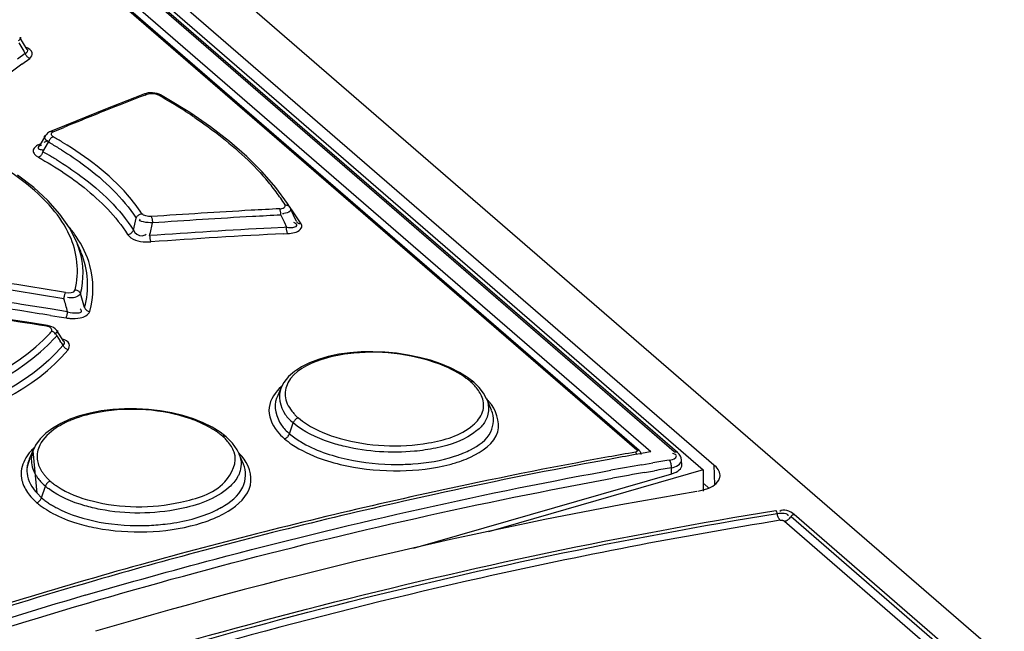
# Model space of a CAD drawing. Header units: inches. Extents: x 0 to 117, y 0 to 83.
# Tile 44 of 57: x 99.556 to 100.518, y 28.41 to 29.007. Entities that reach past the tile are written whole.
import ezdxf

# ---------------------------------------------------------------- set-up
doc = ezdxf.new("R2010")
doc.units = ezdxf.units.IN
doc.header["$LTSCALE"] = 6.431102
doc.header["$MEASUREMENT"] = 0
doc.layers.get('0').update_dxf_attribs({"linetype": 'CONTINUOUS'})

msp = doc.modelspace()

# ---------------------------------------------------------------- linework, layer by layer
at = {"color": 7, "linetype": 'CONTINUOUS'}
for p, q in [((98.99361, 29.70263), (104.92397, 24.56679)), ((98.91993, 29.69662), (100.22382, 28.56741)), ((100.17275, 28.58504), (98.90753, 29.68076)), ((100.19561, 28.58497), (98.92268, 29.68737)), ((100.19888, 28.58418), (98.92594, 29.68658)), ((98.956, 29.67937), (100.23425, 28.57237)), ((98.90614, 29.67206), (100.15909, 28.58698)), ((98.90833, 29.67154), (100.16128, 28.58645)), ((99.56371, 28.97803), (99.55648, 28.98974)), ((99.55556, 28.98443), (99.56062, 28.97626)), ((99.56062, 28.97626), (99.56194, 28.97411)), ((99.56194, 28.97411), (99.55421, 28.96841)), ((99.55867, 28.96362), (99.56638, 28.96931)), ((99.66859, 28.93082), (99.64036, 28.9197)), ((99.67845, 28.93465), (99.66859, 28.93082)), ((99.67886, 28.93352), (99.68107, 28.93437)), ((99.68407, 28.93576), (99.6819, 28.93555)), ((99.69399, 28.93355), (99.69397, 28.93356)), ((99.70062, 28.92976), (99.69397, 28.93356)), ((99.72248, 28.91635), (99.70062, 28.92976)), ((99.64036, 28.9197), (99.61213, 28.90834)), ((99.61213, 28.90834), (99.58659, 28.89786)), ((99.58922, 28.89761), (99.59944, 28.90182)), ((99.58183, 28.89397), (99.57562, 28.88355)), ((99.57523, 28.88354), (99.57463, 28.88263)), ((99.57715, 28.88583), (99.575, 28.88494)), ((99.57762, 28.88469), (99.57763, 28.88469)), ((99.57828, 28.88013), (99.57963, 28.88009)), ((99.57917, 28.87806), (99.58463, 28.88741)), ((99.58403, 28.88868), (99.58003, 28.88702)), ((99.57264, 28.87414), (99.57477, 28.8727)), ((99.57025, 28.84313), (99.55426, 28.85527)), ((99.80658, 28.8431), (99.79332, 28.85842)), ((99.58411, 28.83044), (99.57025, 28.84313)), ((99.81795, 28.82754), (99.80658, 28.8431)), ((99.82018, 28.82409), (99.81795, 28.82754)), ((99.82254, 28.81908), (99.82049, 28.82349)), ((99.8115, 28.81625), (99.81462, 28.80952)), ((99.82527, 28.81319), (99.82254, 28.81908)), ((99.82662, 28.81026), (99.82527, 28.81319)), ((99.61126, 28.79183), (99.60508, 28.80378)), ((99.81461, 28.80427), (99.80215, 28.80361)), ((99.81699, 28.80439), (99.81461, 28.80427)), ((99.81462, 28.80952), (99.81699, 28.80439)), ((99.82537, 28.80834), (99.82431, 28.809)), ((99.83049, 28.80207), (99.83142, 28.80332)), ((99.81454, 28.79807), (99.81812, 28.79825)), ((99.61606, 28.78067), (99.61125, 28.79184)), ((99.61659, 28.77941), (99.61605, 28.78068)), ((99.61974, 28.72587), (99.61593, 28.73949)), ((99.58621, 28.72457), (99.5582, 28.72902)), ((99.56761, 28.71083), (99.509, 28.71979)), ((99.6033, 28.72182), (99.58621, 28.72457)), ((99.58667, 28.71813), (99.59496, 28.7168)), ((99.59496, 28.7168), (99.6017, 28.71571)), ((99.58362, 28.70833), (99.56761, 28.71083)), ((99.58578, 28.70788), (99.58362, 28.70833)), ((99.59143, 28.70068), (99.59032, 28.70007)), ((99.59269, 28.69825), (99.59613, 28.69315)), ((99.5997, 28.69277), (99.59278, 28.70334)), ((99.97715, 28.66707), (99.96762, 28.67101)), ((99.9859, 28.66262), (99.97715, 28.66707)), ((99.99986, 28.65297), (99.9999, 28.65293)), ((100.00517, 28.64779), (99.9999, 28.65293)), ((99.81173, 28.64766), (99.80773, 28.63837)), ((100.01726, 28.62558), (100.01252, 28.63661)), ((99.72604, 28.61725), (99.71578, 28.62046)), ((99.7356, 28.61345), (99.72604, 28.61725)), ((99.74434, 28.60912), (99.7356, 28.61345)), ((99.81998, 28.60263), (99.82346, 28.61321)), ((99.76439, 28.5933), (99.75802, 28.59972)), ((99.75802, 28.59972), (99.75805, 28.5997)), ((99.76874, 28.58705), (99.76439, 28.5933)), ((99.57005, 28.58753), (99.56586, 28.57779)), ((99.56941, 28.58605), (99.57335, 28.5445)), ((99.77038, 28.5838), (99.76874, 28.58705)), ((99.77498, 28.57309), (99.77052, 28.58347)), ((100.15994, 28.58267), (100.15752, 28.58224)), ((100.16196, 28.58303), (100.15994, 28.58267)), ((100.1703, 28.58449), (100.16196, 28.58303)), ((100.17287, 28.58494), (100.1703, 28.58449)), ((100.19512, 28.58291), (100.19391, 28.58328)), ((100.20046, 28.58256), (100.19888, 28.58418)), ((99.56368, 28.5696), (99.56725, 28.58102)), ((100.16381, 28.57237), (100.17478, 28.57428)), ((100.20274, 28.57695), (100.20237, 28.57904)), ((100.20299, 28.57236), (100.20273, 28.57697)), ((99.94101, 28.49079), (100.19316, 28.56357)), ((100.22382, 28.56741), (100.01437, 28.50695)), ((100.12728, 28.56582), (100.13384, 28.56701)), ((100.16648, 28.56479), (100.1763, 28.56651)), ((100.19306, 28.56354), (100.19294, 28.56937)), ((100.22382, 28.56741), (100.22382, 28.5467)), ((100.23425, 28.57237), (100.23489, 28.55278)), ((100.22468, 28.5537), (100.22946, 28.54956)), ((99.5734, 28.54445), (99.57783, 28.54016)), ((99.57783, 28.54016), (99.58156, 28.55146)), ((100.21862, 28.5467), (100.22379, 28.5478)), ((100.22379, 28.5478), (100.22733, 28.54885)), ((99.56857, 28.53973), (99.573, 28.5354)), ((100.30331, 28.51725), (104.79189, 24.63003)), ((100.30967, 28.52183), (104.79825, 24.6346)), ((104.80112, 24.63666), (100.31254, 28.52389))]:
    msp.add_line(p, q, dxfattribs=at)
for points in [[(99.56638, 28.96931), (99.56573, 28.96958), (99.56509, 28.96992), (99.56447, 28.97035), (99.56391, 28.97085), (99.5634, 28.97139), (99.56293, 28.972), (99.56252, 28.97267), (99.56219, 28.97338), (99.56194, 28.97411)], [(99.6819, 28.93555), (99.67984, 28.93511), (99.67843, 28.93464)], [(99.68107, 28.93437), (99.6805, 28.93462), (99.67993, 28.93478), (99.67936, 28.93482), (99.67883, 28.93476), (99.67845, 28.93465)], [(99.69399, 28.93355), (99.69258, 28.93425), (99.69059, 28.93497), (99.68847, 28.93546), (99.68627, 28.93573), (99.68407, 28.93576)], [(99.69397, 28.93356), (99.69357, 28.93374), (99.69312, 28.93385), (99.69262, 28.93387), (99.6921, 28.9338), (99.69158, 28.93365)], [(99.79332, 28.85842), (99.77823, 28.87345), (99.76136, 28.88814), (99.74276, 28.90245), (99.72248, 28.91635)], [(99.58673, 28.89791), (99.58565, 28.89742), (99.58465, 28.89684), (99.58375, 28.89618), (99.58294, 28.89543), (99.58225, 28.8946), (99.58183, 28.89397)], [(99.58907, 28.89275), (99.58846, 28.89247), (99.58785, 28.89209), (99.58724, 28.89161), (99.58668, 28.89106), (99.58617, 28.89045), (99.58569, 28.88977), (99.58526, 28.88901), (99.5849, 28.88821), (99.58463, 28.88741)], [(99.58662, 28.89787), (99.58695, 28.89798), (99.58747, 28.89805), (99.58804, 28.89802), (99.58863, 28.89787), (99.58922, 28.89761)], [(99.575, 28.88494), (99.57557, 28.88469), (99.57614, 28.88454), (99.5767, 28.8845), (99.57722, 28.88456), (99.57762, 28.88469)], [(99.57917, 28.87806), (99.57891, 28.8773), (99.57858, 28.87654), (99.57817, 28.87579), (99.57771, 28.87511), (99.57721, 28.87449), (99.57665, 28.87392), (99.57604, 28.87341), (99.57541, 28.873), (99.57477, 28.8727)], [(99.60508, 28.80378), (99.59575, 28.81729), (99.58411, 28.83044)], [(99.81569, 28.82616), (99.81638, 28.82617), (99.81706, 28.82609), (99.81771, 28.82594), (99.81832, 28.82571), (99.81887, 28.82541), (99.81937, 28.82503), (99.81982, 28.82458), (99.82019, 28.82409)], [(99.6702, 28.8133), (99.67053, 28.81403), (99.67096, 28.81473), (99.6715, 28.81538), (99.6721, 28.81595), (99.67275, 28.81645), (99.67348, 28.81687), (99.67426, 28.81721), (99.67507, 28.81745), (99.67587, 28.81758)], [(99.68494, 28.81472), (99.68514, 28.8143), (99.68534, 28.81379), (99.68552, 28.81319), (99.68568, 28.81254), (99.68582, 28.81184), (99.68594, 28.81108), (99.68604, 28.81026), (99.68611, 28.80943), (99.68614, 28.8086)], [(99.8115, 28.81625), (99.81148, 28.81704), (99.81143, 28.81785), (99.81135, 28.81866), (99.81125, 28.81941), (99.81112, 28.82012), (99.81097, 28.82079), (99.81079, 28.82141), (99.81059, 28.82195), (99.81037, 28.82239)], [(99.81812, 28.79825), (99.81791, 28.79866), (99.81772, 28.79918), (99.81754, 28.79977), (99.81738, 28.80043), (99.81725, 28.80113), (99.81714, 28.80189), (99.81706, 28.80271), (99.81701, 28.80355), (99.81699, 28.80439)], [(99.83142, 28.80758), (99.83073, 28.80757), (99.83005, 28.80765), (99.82939, 28.80782), (99.82879, 28.80805), (99.82824, 28.80835), (99.82774, 28.80873), (99.82729, 28.80918), (99.82689, 28.80972)], [(99.66187, 28.79728), (99.66268, 28.7974), (99.66348, 28.79764), (99.66427, 28.79797), (99.66499, 28.79839), (99.66565, 28.79889), (99.66625, 28.79946), (99.66678, 28.80011), (99.66721, 28.80081), (99.66754, 28.80153)], [(99.68337, 28.79617), (99.68341, 28.79538), (99.68347, 28.79457), (99.68356, 28.79378), (99.68368, 28.79302), (99.68381, 28.79232), (99.68397, 28.79165), (99.68416, 28.79103), (99.68436, 28.79049), (99.68457, 28.79005)], [(99.59969, 28.73451), (99.5998, 28.7353), (99.59993, 28.73611), (99.60009, 28.7369), (99.60026, 28.73766), (99.60044, 28.73837), (99.60064, 28.73903), (99.60086, 28.73965), (99.60108, 28.74019), (99.6013, 28.74063)], [(99.61065, 28.74323), (99.6114, 28.74312), (99.61215, 28.74291), (99.61287, 28.74263), (99.61354, 28.74227), (99.61414, 28.74184), (99.6147, 28.74134), (99.6152, 28.74077), (99.61561, 28.74015), (99.61593, 28.73949)], [(99.6017, 28.71571), (99.6019, 28.71612), (99.60212, 28.71663), (99.60233, 28.71723), (99.60253, 28.71788), (99.60271, 28.71858), (99.60289, 28.71934)], [(99.60289, 28.71934), (99.60305, 28.72016), (99.60319, 28.72099), (99.6033, 28.72182)], [(99.61974, 28.72587), (99.62004, 28.72523), (99.62044, 28.72462), (99.62091, 28.72405), (99.62146, 28.72355), (99.62206, 28.72311), (99.62272, 28.72273), (99.62345, 28.72243), (99.62422, 28.7222), (99.625, 28.72208)], [(99.58288, 28.70766), (99.58308, 28.70797), (99.58327, 28.70819), (99.58346, 28.70831), (99.58362, 28.70833)], [(99.59113, 28.7052), (99.58958, 28.70632), (99.58779, 28.70721), (99.58578, 28.70788)], [(99.59269, 28.69825), (99.59241, 28.69895), (99.59203, 28.69963), (99.59158, 28.70027), (99.59106, 28.70085), (99.59049, 28.70136), (99.58986, 28.70182), (99.58917, 28.70221), (99.58846, 28.70251), (99.58774, 28.70272)], [(99.5928, 28.70332), (99.59239, 28.70388), (99.59113, 28.7052)], [(99.60381, 28.68468), (99.6031, 28.68488), (99.6024, 28.68517), (99.60171, 28.68555), (99.60108, 28.68599), (99.60051, 28.6865), (99.59999, 28.68707), (99.59952, 28.68771), (99.59913, 28.68839), (99.59884, 28.68909)], [(99.96762, 28.67101), (99.95749, 28.67442), (99.94687, 28.67727), (99.93583, 28.67956), (99.92447, 28.68125), (99.91298, 28.68233), (99.90144, 28.68278), (99.88999, 28.68258), (99.8788, 28.68173), (99.86802, 28.68022), (99.85779, 28.67808), (99.84824, 28.67531), (99.83948, 28.67194), (99.83165, 28.66799), (99.82484, 28.66349), (99.8191, 28.65845), (99.81455, 28.65285), (99.81183, 28.64789)], [(99.99992, 28.65291), (99.99379, 28.65768), (99.9859, 28.66262)], [(99.99653, 28.65368), (99.99714, 28.65377), (99.99775, 28.65377), (99.99834, 28.65369), (99.99889, 28.65353), (99.9994, 28.65329), (99.99986, 28.65297)], [(100.01244, 28.6368), (100.00951, 28.64219), (100.00517, 28.64779)], [(99.71578, 28.62046), (99.70498, 28.62307), (99.69374, 28.62505), (99.68222, 28.62637), (99.67057, 28.62701), (99.6589, 28.62699), (99.64737, 28.62629), (99.63612, 28.62489), (99.62529, 28.62282), (99.61498, 28.6201), (99.60537, 28.61673), (99.59659, 28.61276)], [(99.59659, 28.61276), (99.58878, 28.60821), (99.58202, 28.60313), (99.57641, 28.59756), (99.57207, 28.59151), (99.57013, 28.58773)], [(99.82857, 28.61804), (99.82787, 28.61783), (99.82716, 28.61752), (99.82646, 28.61711), (99.82581, 28.61662), (99.8252, 28.61606), (99.82465, 28.61542), (99.82416, 28.61471), (99.82376, 28.61397), (99.82346, 28.61321)], [(99.75805, 28.5997), (99.75218, 28.60426), (99.74434, 28.60912)], [(99.81489, 28.5978), (99.81559, 28.59801), (99.81631, 28.59833), (99.817, 28.59874), (99.81765, 28.59923), (99.81824, 28.59978), (99.81878, 28.60041), (99.81927, 28.60111), (99.81967, 28.60186), (99.81998, 28.60263)], [(99.7544, 28.60041), (99.75504, 28.60053), (99.75569, 28.60056), (99.75631, 28.6005), (99.7569, 28.60035), (99.75743, 28.60012), (99.75792, 28.5998), (99.75802, 28.59972)], [(100.15909, 28.58698), (100.15938, 28.58666), (100.15955, 28.58636), (100.15961, 28.58606), (100.15957, 28.58577), (100.15941, 28.58549), (100.15914, 28.58524), (100.15876, 28.58502), (100.15826, 28.58483), (100.15765, 28.58467)], [(100.16317, 28.58241), (100.16316, 28.58279), (100.16291, 28.58409), (100.16227, 28.58536), (100.16133, 28.58641)], [(100.19561, 28.58497), (100.19637, 28.58505), (100.1971, 28.58499), (100.19778, 28.58482), (100.1984, 28.58453), (100.19886, 28.58419)], [(100.20237, 28.57904), (100.2016, 28.58088), (100.20046, 28.58256)], [(100.19284, 28.56935), (100.19288, 28.57026), (100.19284, 28.57122), (100.19271, 28.5722), (100.19251, 28.57317), (100.19223, 28.5741), (100.19187, 28.57498), (100.19146, 28.57577), (100.19099, 28.57645), (100.19048, 28.57698)], [(99.5864, 28.55623), (99.58573, 28.55599), (99.58505, 28.55567), (99.58439, 28.55525), (99.58377, 28.55476), (99.5832, 28.55421), (99.58268, 28.55358), (99.58222, 28.5529), (99.58184, 28.55219), (99.58156, 28.55146)], [(99.573, 28.5354), (99.57368, 28.53564), (99.57436, 28.53597), (99.57502, 28.53639), (99.57563, 28.53687), (99.57619, 28.53741), (99.5767, 28.53803), (99.57716, 28.53871), (99.57754, 28.53942), (99.57783, 28.54016)], [(100.29607, 28.52514), (100.29597, 28.52554), (100.29585, 28.52593), (100.29572, 28.5263), (100.29556, 28.52665), (100.29539, 28.52696), (100.2952, 28.52725), (100.295, 28.5275), (100.29479, 28.52771)], [(100.29914, 28.51812), (100.29868, 28.51858), (100.29823, 28.51913), (100.29782, 28.51976), (100.29744, 28.52046), (100.29709, 28.52121), (100.29678, 28.52203), (100.29652, 28.5229), (100.2963, 28.5238), (100.29614, 28.52473)], [(100.29914, 28.51812), (100.29968, 28.51817), (100.30022, 28.51818), (100.30074, 28.51816), (100.30127, 28.51808), (100.30178, 28.51797), (100.30225, 28.51783), (100.30265, 28.51766), (100.303, 28.51747), (100.30331, 28.51725)], [(100.30331, 28.51725), (100.30411, 28.51743), (100.30492, 28.51771), (100.30571, 28.51807), (100.30649, 28.51852), (100.30723, 28.51906), (100.30793, 28.51966), (100.30857, 28.52033), (100.30916, 28.52106), (100.30967, 28.52183)], [(100.3099, 28.52218), (100.31017, 28.5225), (100.31046, 28.52281), (100.31077, 28.52308), (100.31111, 28.52332), (100.31146, 28.52352), (100.31181, 28.52369), (100.31218, 28.52381), (100.31254, 28.52389)]]:
    msp.add_lwpolyline(points, dxfattribs=at)
for centre, radius, start, end in [((102.02277, 25.63672), 4.14006, 126.52597, 127.59725), ((101.19229, 25.02613), 4.19024, 111.17254, 111.73954), ((99.41893, 28.45071), 0.55458, 58.33109, 60.55203), ((99.448, 28.49779), 0.49926, 55.96294, 58.33433), ((101.22113, 24.9542), 4.26774, 112.03687, 112.33294), ((101.20837, 24.98571), 4.23374, 111.73915, 112.03685), ((99.3946, 28.55128), 0.39297, 58.7684, 60.33775), ((99.39071, 28.54638), 0.39231, 59.88916, 60.37585), ((99.39953, 28.56148), 0.37482, 58.17349, 59.89866), ((99.39299, 28.54396), 0.38247, 59.42418, 60.8717), ((99.40159, 28.55856), 0.36552, 58.55144, 59.41988), ((99.6159, 28.69581), 0.23862, 36.85599, 40.73341), ((99.63859, 28.7128), 0.21027, 32.62341, 36.85921), ((99.6495, 28.69435), 0.21427, 31.8978, 36.94846), ((95.55426, 29.73915), 4.21879, 347.15886, 347.32279), ((100.13593, 22.46883), 6.3619, 93.184474, 94.065071), ((100.13636, 22.46373), 6.36082, 93.178636, 94.058798), ((100.13402, 22.50241), 6.32825, 92.931537, 93.184058), ((100.13457, 22.49509), 6.32941, 92.925753, 93.178145), ((99.81377, 28.84005), 0.02215, 268.00666, 271.25243), ((99.50017, 28.7203), 0.13434, 34.01346, 38.58429), ((95.57391, 29.71754), 4.21148, 347.36281, 347.53605), ((100.13926, 22.47467), 6.33792, 93.048974, 94.124852), ((100.13945, 22.47289), 6.33351, 92.940551, 94.118561), ((99.5291, 28.75571), 0.08974, 16.7879, 23.3162), ((97.62648, 16.56481), 12.33492, 80.787332, 81.386414), ((97.62124, 16.55652), 12.33766, 80.772268, 81.370946), ((97.6455, 16.59447), 12.28437, 81.042453, 81.397242), ((97.63981, 16.58325), 12.29006, 81.027242, 81.381683), ((97.04815, 28.00122), 2.65482, 15.74942, 16.03414), ((97.6825, 16.55712), 12.29826, 81.110766, 81.645489), ((97.6382, 16.57294), 12.3005, 80.885603, 81.027314), ((99.60964, 28.77336), 0.05819, 262.15792, 266.02483), ((99.48037, 28.79981), 0.14475, 316.97045, 317.88051), ((99.48899, 28.79019), 0.13859, 317.33771, 318.44171), ((99.24263, 28.45406), 0.42676, 33.41804, 34.07257), ((99.9555, 28.60791), 0.06147, 45.34839, 48.13046), ((99.9615, 28.61393), 0.05297, 40.76786, 45.39071), ((99.83207, 28.62784), 0.02651, 156.59584, 158.90273), ((99.97961, 28.602), 0.04754, 42.46863, 46.34253), ((99.6822, 28.49826), 0.12581, 66.45148, 70.85364), ((99.71516, 28.55667), 0.05876, 45.07173, 48.10689), ((99.7206, 28.56208), 0.05109, 40.41768, 45.10699), ((99.59789, 28.56371), 0.03499, 147.69845, 152.98351), ((99.5948, 28.57667), 0.02703, 160.65154, 169.13674), ((99.59678, 28.576), 0.02912, 156.65435, 160.69649), ((99.72892, 28.54213), 0.05884, 40.8339, 44.73324), ((99.95525, 28.66646), 0.08956, 292.92561, 297.46093), ((101.01062, 23.74947), 4.90986, 100.00453, 100.31564), ((101.01715, 23.73949), 4.91846, 100.06566, 100.36896), ((99.59369, 28.56575), 0.03032, 156.59864, 159.35536), ((99.59536, 28.56502), 0.03214, 153.01596, 156.27051), ((101.02758, 23.6588), 5.0021, 100.32081, 102.31004), ((101.03534, 23.64342), 5.01623, 100.54456, 102.35989), ((101.02056, 23.72079), 4.93746, 100.36887, 100.54025), ((101.08141, 23.34583), 5.30648, 99.66547, 99.83749), ((99.58568, 28.56367), 0.02776, 175.10966, 188.59766), ((99.58987, 28.56682), 0.02633, 173.93627, 186.09799), ((99.59998, 28.57927), 0.03255, 202.86196, 208.08747), ((101.04936, 23.52892), 5.12061, 99.95875, 100.29945), ((101.00475, 23.80375), 4.83427, 99.98571, 100.36081), ((100.99965, 23.83283), 4.80475, 99.66561, 99.86692), ((99.62282, 28.59945), 0.06329, 229.31418, 232.77165), ((101.05897, 23.602), 5.01534, 99.65833, 106.54617), ((101.06711, 23.47947), 5.18574, 102.31437, 105.05131), ((99.60847, 28.57651), 0.05427, 220.62712, 222.67149), ((101.0733, 23.47239), 5.19143, 102.36506, 105.09731), ((99.63604, 28.61317), 0.10018, 236.31137, 241.88032), ((99.70668, 28.61247), 0.09415, 295.80547, 299.79433), ((101.12362, 23.26939), 5.40328, 105.05152, 107.74909), ((101.11276, 23.32351), 5.34544, 105.09, 106.24451), ((101.14347, 23.21853), 5.45482, 106.24579, 107.78484), ((101.10953, 23.37345), 5.28553, 106.36378, 108.08127)]:
    msp.add_arc(centre, radius, start, end, dxfattribs=at)
msp.add_ellipse((100.18329, 28.5721), major_axis=(0.01971, -0.00001), ratio=0.499473, start_param=-1.046082, end_param=0.026283, dxfattribs=at)
for points, knots in [([(99.55714, 28.98996), (99.55746, 28.98951), (99.55753, 28.98767), (99.55586, 28.987), (99.55499, 28.98661)], [0, 0, 0, 0, 0.36375, 1, 1, 1, 1]), ([(99.56194, 28.97411), (99.56275, 28.97451), (99.56417, 28.97545), (99.56467, 28.9774), (99.56433, 28.97806)], [0, 0, 0, 0, 0.549649, 1, 1, 1, 1]), ([(99.56638, 28.96931), (99.5679, 28.97056), (99.57078, 28.97621), (99.56485, 28.97901), (99.56227, 28.98021)], [0, 0, 0, 0, 0.409213, 1, 1, 1, 1]), ([(99.58839, 28.82246), (99.5798, 28.83268), (99.5311, 28.87638), (99.46762, 28.89955), (99.41759, 28.91177)], [0, 0, 0, 0, 0.205906, 1, 1, 1, 1]), ([(99.72745, 28.91151), (99.73429, 28.90688), (99.75916, 28.8891), (99.78216, 28.86845), (99.79672, 28.85152)], [0, 0, 0, 0, 0.269851, 1, 1, 1, 1]), ([(99.58463, 28.88741), (99.58351, 28.8883), (99.5819, 28.88978), (99.58039, 28.89242), (99.58084, 28.89329)], [0, 0, 0, 0, 0.593959, 1, 1, 1, 1]), ([(99.58084, 28.89329), (99.58092, 28.89345), (99.5812, 28.89376), (99.58156, 28.89393), (99.58177, 28.89401)], [0, 0, 0, 0, 0.44995, 1, 1, 1, 1]), ([(99.58907, 28.89275), (99.58821, 28.89328), (99.58658, 28.89528), (99.58833, 28.89721), (99.58922, 28.89761)], [0, 0, 0, 0, 0.508468, 1, 1, 1, 1]), ([(99.57145, 28.88259), (99.57088, 28.88201), (99.56992, 28.88078), (99.56958, 28.87921), (99.56963, 28.87849)], [0, 0, 0, 0, 0.531708, 1, 1, 1, 1]), ([(99.575, 28.88494), (99.57432, 28.88463), (99.57306, 28.88395), (99.57193, 28.88306), (99.57145, 28.88259)], [0, 0, 0, 0, 0.526365, 1, 1, 1, 1]), ([(99.57463, 28.88263), (99.5744, 28.88212), (99.575, 28.88002), (99.57714, 28.88019), (99.57828, 28.88013)], [0, 0, 0, 0, 0.327723, 1, 1, 1, 1]), ([(99.67587, 28.81758), (99.67162, 28.82404), (99.65016, 28.85173), (99.6216, 28.87319), (99.59835, 28.8873)], [0, 0, 0, 0, 0.221295, 1, 1, 1, 1]), ([(99.56963, 28.87849), (99.56969, 28.87769), (99.57047, 28.87594), (99.57185, 28.87475), (99.57264, 28.87414)], [0, 0, 0, 0, 0.446107, 1, 1, 1, 1]), ([(99.5972, 28.87994), (99.60507, 28.87506), (99.63243, 28.85658), (99.65716, 28.83323), (99.6702, 28.8133)], [0, 0, 0, 0, 0.280079, 1, 1, 1, 1]), ([(99.59229, 28.8704), (99.60049, 28.86538), (99.62882, 28.84645), (99.65442, 28.82227), (99.66754, 28.80153)], [0, 0, 0, 0, 0.281377, 1, 1, 1, 1]), ([(99.59989, 28.85732), (99.60654, 28.85285), (99.62985, 28.83589), (99.65068, 28.81487), (99.66187, 28.79728)], [0, 0, 0, 0, 0.277744, 1, 1, 1, 1]), ([(99.81037, 28.82239), (99.81188, 28.82246), (99.81424, 28.82265), (99.81616, 28.82542), (99.81569, 28.82616)], [0, 0, 0, 0, 0.632185, 1, 1, 1, 1]), ([(99.82049, 28.82351), (99.82114, 28.82258), (99.8208, 28.81827), (99.81644, 28.81796), (99.81426, 28.81791)], [0, 0, 0, 0, 0.343232, 1, 1, 1, 1]), ([(99.68494, 28.81472), (99.68314, 28.81462), (99.68, 28.81522), (99.67671, 28.81643), (99.67587, 28.81758)], [0, 0, 0, 0, 0.559703, 1, 1, 1, 1]), ([(99.81699, 28.80439), (99.81973, 28.8041), (99.82281, 28.80353), (99.82829, 28.80594), (99.82619, 28.80779), (99.82537, 28.80834)], [0, 0, 0, 0, 0.608602, 0.78122, 1, 1, 1, 1]), ([(99.83142, 28.80332), (99.83178, 28.80396), (99.83222, 28.80544), (99.83178, 28.80693), (99.83142, 28.80758)], [0, 0, 0, 0, 0.497769, 1, 1, 1, 1]), ([(99.66187, 28.79728), (99.66274, 28.79607), (99.66885, 28.79043), (99.67794, 28.78968), (99.68457, 28.79005)], [0, 0, 0, 0, 0.183425, 1, 1, 1, 1]), ([(99.66754, 28.80153), (99.66898, 28.79851), (99.67409, 28.79478), (99.67882, 28.79673), (99.67995, 28.79759)], [0, 0, 0, 0, 0.70239, 1, 1, 1, 1]), ([(99.61593, 28.73949), (99.61558, 28.73881), (99.61216, 28.73567), (99.60687, 28.7346), (99.6033, 28.73574)], [0, 0, 0, 0, 0.169541, 1, 1, 1, 1]), ([(99.6033, 28.72182), (99.60659, 28.72086), (99.61036, 28.72026), (99.61775, 28.72119), (99.61636, 28.72409), (99.61562, 28.72482)], [0, 0, 0, 0, 0.611772, 0.813473, 1, 1, 1, 1]), ([(99.58774, 28.70272), (99.58839, 28.70345), (99.58703, 28.70678), (99.58446, 28.70742), (99.58288, 28.70766)], [0, 0, 0, 0, 0.379463, 1, 1, 1, 1]), ([(99.24954, 28.60509), (99.31665, 28.60273), (99.43488, 28.6148), (99.55098, 28.66331), (99.58618, 28.70103)], [0, 0, 0, 0, 0.565533, 1, 1, 1, 1]), ([(99.59346, 28.70348), (99.59357, 28.70304), (99.59313, 28.70174), (99.59208, 28.70107), (99.59143, 28.70068)], [0, 0, 0, 0, 0.372246, 1, 1, 1, 1]), ([(99.59884, 28.68909), (99.56358, 28.64789), (99.43939, 28.59625), (99.31459, 28.58329), (99.24313, 28.58641)], [0, 0, 0, 0, 0.431228, 1, 1, 1, 1]), ([(99.24897, 28.59903), (99.31711, 28.59646), (99.43705, 28.60892), (99.55539, 28.65773), (99.5909, 28.69627)], [0, 0, 0, 0, 0.565438, 1, 1, 1, 1]), ([(99.60381, 28.68468), (99.60493, 28.68622), (99.60604, 28.6919), (99.60069, 28.69423), (99.59812, 28.69519)], [0, 0, 0, 0, 0.410253, 1, 1, 1, 1]), ([(99.59884, 28.68909), (99.59938, 28.6895), (99.60027, 28.69061), (99.60038, 28.69208), (99.60017, 28.69271)], [0, 0, 0, 0, 0.504349, 1, 1, 1, 1]), ([(99.26888, 28.57954), (99.33679, 28.57908), (99.45463, 28.59433), (99.57074, 28.64558), (99.60381, 28.68468)], [0, 0, 0, 0, 0.570086, 1, 1, 1, 1]), ([(99.96568, 28.67081), (99.93782, 28.6812), (99.89728, 28.68548), (99.85915, 28.67779), (99.8506, 28.67492)], [0, 0, 0, 0, 0.767238, 1, 1, 1, 1]), ([(99.8506, 28.67492), (99.83813, 28.67074), (99.81886, 28.66177), (99.81409, 28.63685), (99.81993, 28.62739), (99.82348, 28.62324)], [0, 0, 0, 0, 0.559584, 0.767513, 1, 1, 1, 1]), ([(99.99653, 28.65368), (99.99551, 28.65453), (99.99337, 28.65621), (99.99116, 28.65778), (99.99001, 28.65856)], [0, 0, 0, 0, 0.489094, 1, 1, 1, 1]), ([(99.81172, 28.64766), (99.80823, 28.63955), (99.81167, 28.62443), (99.82061, 28.61568), (99.82346, 28.61321)], [0, 0, 0, 0, 0.700569, 1, 1, 1, 1]), ([(99.80733, 28.63738), (99.80412, 28.62905), (99.80805, 28.614), (99.81709, 28.60515), (99.81998, 28.60263)], [0, 0, 0, 0, 0.699648, 1, 1, 1, 1]), ([(99.95571, 28.59362), (99.971, 28.59631), (99.99236, 28.60214), (100.01008, 28.62258), (100.00967, 28.63372), (100.00801, 28.63818)], [0, 0, 0, 0, 0.605855, 0.814461, 1, 1, 1, 1]), ([(99.99675, 28.57991), (100.00769, 28.58504), (100.03077, 28.60002), (100.02157, 28.62655), (100.01467, 28.63409)], [0, 0, 0, 0, 0.541829, 1, 1, 1, 1]), ([(99.72346, 28.61711), (99.69551, 28.62685), (99.65466, 28.62952), (99.61699, 28.62), (99.60849, 28.61668)], [0, 0, 0, 0, 0.764393, 1, 1, 1, 1]), ([(99.80003, 28.6284), (99.79898, 28.62029), (99.80412, 28.60807), (99.81231, 28.60003), (99.81489, 28.5978)], [0, 0, 0, 0, 0.706031, 1, 1, 1, 1]), ([(99.82348, 28.62324), (99.82425, 28.62233), (99.82589, 28.62055), (99.82765, 28.61887), (99.82857, 28.61804)], [0, 0, 0, 0, 0.489478, 1, 1, 1, 1]), ([(99.99655, 28.58698), (100.0044, 28.59107), (100.01897, 28.60064), (100.02005, 28.61902), (100.01732, 28.62544)], [0, 0, 0, 0, 0.559065, 1, 1, 1, 1]), ([(99.60032, 28.61305), (99.59752, 28.61165), (99.58812, 28.60631), (99.57958, 28.59852), (99.57614, 28.59159)], [0, 0, 0, 0, 0.28819, 1, 1, 1, 1]), ([(99.60849, 28.61668), (99.60708, 28.61612), (99.60433, 28.61498), (99.60163, 28.61371), (99.60032, 28.61305)], [0, 0, 0, 0, 0.508549, 1, 1, 1, 1]), ([(99.87431, 28.59008), (99.86915, 28.59128), (99.85121, 28.59636), (99.83363, 28.60447), (99.82346, 28.61321)], [0, 0, 0, 0, 0.283216, 1, 1, 1, 1]), ([(99.82857, 28.61804), (99.83112, 28.61592), (99.84348, 28.60703), (99.85787, 28.6013), (99.86928, 28.59807)], [0, 0, 0, 0, 0.218769, 1, 1, 1, 1]), ([(100.0103, 28.61365), (100.00829, 28.61066), (99.99536, 28.59756), (99.97706, 28.59169), (99.96286, 28.58866)], [0, 0, 0, 0, 0.198726, 1, 1, 1, 1]), ([(99.7544, 28.60041), (99.75337, 28.60126), (99.75124, 28.60294), (99.74902, 28.6045), (99.74786, 28.60526)], [0, 0, 0, 0, 0.489504, 1, 1, 1, 1]), ([(99.81998, 28.60263), (99.82332, 28.59975), (99.84033, 28.58788), (99.86044, 28.58121), (99.87631, 28.57774)], [0, 0, 0, 0, 0.213446, 1, 1, 1, 1]), ([(99.81489, 28.5978), (99.81722, 28.59583), (99.8282, 28.58762), (99.8408, 28.58175), (99.85083, 28.57821)], [0, 0, 0, 0, 0.22289, 1, 1, 1, 1]), ([(99.5707, 28.58906), (99.56968, 28.58811), (99.56775, 28.58619), (99.56598, 28.58411), (99.56517, 28.58306)], [0, 0, 0, 0, 0.511175, 1, 1, 1, 1]), ([(99.71356, 28.5358), (99.72905, 28.53928), (99.75578, 28.54573), (99.76932, 28.57513), (99.76589, 28.58461)], [0, 0, 0, 0, 0.611597, 1, 1, 1, 1]), ([(99.96286, 28.58866), (99.95593, 28.58718), (99.92655, 28.58299), (99.89627, 28.58495), (99.87431, 28.59008)], [0, 0, 0, 0, 0.239014, 1, 1, 1, 1]), ([(99.98115, 28.58062), (99.9827, 28.58112), (99.98572, 28.58217), (99.9887, 28.58335), (99.99014, 28.58397)], [0, 0, 0, 0, 0.509618, 1, 1, 1, 1]), ([(100.15765, 28.58467), (100.15797, 28.58439), (100.1585, 28.58363), (100.15882, 28.58279), (100.15896, 28.58234)], [0, 0, 0, 0, 0.474536, 1, 1, 1, 1]), ([(100.16128, 28.58645), (100.16102, 28.58668), (100.1603, 28.58705), (100.1595, 28.58705), (100.15909, 28.58698)], [0, 0, 0, 0, 0.458655, 1, 1, 1, 1]), ([(100.19048, 28.57698), (100.19276, 28.57737), (100.19598, 28.57749), (100.19854, 28.58172), (100.19613, 28.58255), (100.19512, 28.58291)], [0, 0, 0, 0, 0.576639, 0.735091, 1, 1, 1, 1]), ([(99.56532, 28.57644), (99.5649, 28.57533), (99.56421, 28.57308), (99.5638, 28.57076), (99.56368, 28.56961)], [0, 0, 0, 0, 0.50534, 1, 1, 1, 1]), ([(99.75346, 28.53076), (99.76176, 28.53552), (99.77686, 28.54646), (99.77797, 28.56617), (99.77498, 28.57309)], [0, 0, 0, 0, 0.559287, 1, 1, 1, 1]), ([(99.75994, 28.52699), (99.76949, 28.53288), (99.78842, 28.54922), (99.77982, 28.5732), (99.77343, 28.5806)], [0, 0, 0, 0, 0.534573, 1, 1, 1, 1]), ([(99.92529, 28.57264), (99.93034, 28.57265), (99.94917, 28.57331), (99.96803, 28.57635), (99.98115, 28.58062)], [0, 0, 0, 0, 0.267972, 1, 1, 1, 1]), ([(99.57126, 28.56394), (99.57172, 28.56309), (99.57272, 28.56139), (99.57385, 28.55977), (99.57445, 28.55897)], [0, 0, 0, 0, 0.491639, 1, 1, 1, 1]), ([(99.57749, 28.56678), (99.57804, 28.56586), (99.57924, 28.56403), (99.58059, 28.56231), (99.58131, 28.56146)], [0, 0, 0, 0, 0.490249, 1, 1, 1, 1]), ([(99.62041, 28.44488), (99.66256, 28.45722), (99.82997, 28.5037), (99.99958, 28.54243), (100.12728, 28.56582)], [0, 0, 0, 0, 0.252759, 1, 1, 1, 1]), ([(99.77173, 28.56634), (99.77143, 28.56532), (99.7707, 28.56329), (99.76974, 28.56136), (99.7692, 28.56041)], [0, 0, 0, 0, 0.491753, 1, 1, 1, 1]), ([(99.12414, 28.26427), (99.20735, 28.29764), (99.53655, 28.42074), (99.87782, 28.51212), (100.13533, 28.5592)], [0, 0, 0, 0, 0.255121, 1, 1, 1, 1]), ([(99.55824, 28.55952), (99.5584, 28.55844), (99.55885, 28.55629), (99.55953, 28.55419), (99.55993, 28.55315)], [0, 0, 0, 0, 0.494402, 1, 1, 1, 1]), ([(99.58131, 28.56146), (99.58208, 28.56054), (99.58372, 28.55874), (99.58548, 28.55706), (99.5864, 28.55623)], [0, 0, 0, 0, 0.490207, 1, 1, 1, 1]), ([(99.5864, 28.55623), (99.58742, 28.55538), (99.58955, 28.55371), (99.59177, 28.55217), (99.59292, 28.55141)], [0, 0, 0, 0, 0.489745, 1, 1, 1, 1]), ([(99.7692, 28.56041), (99.76709, 28.55666), (99.75232, 28.53995), (99.72995, 28.53275), (99.71273, 28.5292)], [0, 0, 0, 0, 0.196575, 1, 1, 1, 1]), ([(100.23989, 28.55914), (100.24004, 28.55961), (100.24025, 28.56058), (100.2403, 28.56156), (100.24029, 28.56205)], [0, 0, 0, 0, 0.500647, 1, 1, 1, 1]), ([(99.63503, 28.52873), (99.63002, 28.52969), (99.61233, 28.53389), (99.59497, 28.54111), (99.58453, 28.54906)], [0, 0, 0, 0, 0.279673, 1, 1, 1, 1]), ([(99.573, 28.5354), (99.57417, 28.53442), (99.57661, 28.53249), (99.57915, 28.5307), (99.58047, 28.52981)], [0, 0, 0, 0, 0.489838, 1, 1, 1, 1]), ([(99.57783, 28.54016), (99.57891, 28.53924), (99.58116, 28.53743), (99.58353, 28.53575), (99.58476, 28.53493)], [0, 0, 0, 0, 0.488619, 1, 1, 1, 1]), ([(99.58476, 28.53493), (99.58604, 28.53408), (99.58869, 28.53242), (99.59143, 28.53089), (99.59284, 28.53015)], [0, 0, 0, 0, 0.49009, 1, 1, 1, 1]), ([(99.12301, 28.19314), (99.21947, 28.2326), (99.59984, 28.3766), (99.99621, 28.4794), (100.29479, 28.52771)], [0, 0, 0, 0, 0.256278, 1, 1, 1, 1]), ([(99.12424, 28.19006), (99.22072, 28.22955), (99.60111, 28.37359), (99.99753, 28.47642), (100.29614, 28.52473)], [0, 0, 0, 0, 0.256281, 1, 1, 1, 1]), ([(99.68277, 28.51316), (99.68882, 28.51343), (99.71095, 28.51531), (99.7331, 28.52065), (99.74767, 28.52771)], [0, 0, 0, 0, 0.272182, 1, 1, 1, 1]), ([(100.29914, 28.51812), (100.20115, 28.50227), (99.80156, 28.42494), (99.41163, 28.2998), (99.12698, 28.18323)], [0, 0, 0, 0, 0.243973, 1, 1, 1, 1])]:
    msp.add_open_spline(points, degree=3, knots=knots, dxfattribs=at)
for points in [[(99.68107, 28.93437), (99.68434, 28.93564), (99.68852, 28.93536), (99.69158, 28.93365)], [(99.57477, 28.8727), (99.58334, 28.86791), (99.59174, 28.8628), (99.59989, 28.85732)], [(99.60527, 28.79632), (99.60095, 28.80575), (99.59507, 28.81452), (99.58839, 28.82246)], [(99.68614, 28.8086), (99.68192, 28.80877), (99.67084, 28.80963), (99.67403, 28.8124)], [(99.61065, 28.74323), (99.61501, 28.76048), (99.61269, 28.78015), (99.60527, 28.79632)], [(99.6251, 28.76698), (99.62226, 28.7771), (99.6174, 28.78673), (99.61153, 28.79545)], [(99.81812, 28.79825), (99.82242, 28.79857), (99.82749, 28.79897), (99.83049, 28.80207)], [(99.61593, 28.73949), (99.61948, 28.75308), (99.61906, 28.76818), (99.61502, 28.78163)], [(99.61974, 28.72587), (99.62485, 28.743), (99.6234, 28.76288), (99.61659, 28.77941)], [(99.625, 28.72208), (99.6288, 28.73655), (99.62914, 28.75256), (99.6251, 28.76698)], [(99.6013, 28.74063), (99.60449, 28.74011), (99.60983, 28.7401), (99.61065, 28.74323)], [(99.61568, 28.71587), (99.61933, 28.71666), (99.62368, 28.71858), (99.625, 28.72208)], [(99.6056, 28.71531), (99.60896, 28.71508), (99.61239, 28.71516), (99.61568, 28.71587)], [(99.99001, 28.65856), (99.98249, 28.66364), (99.97419, 28.66764), (99.96568, 28.67081)], [(99.81208, 28.64873), (99.80616, 28.64354), (99.80103, 28.63621), (99.80003, 28.6284)], [(100.00801, 28.63818), (100.00658, 28.64197), (100.00426, 28.64545), (100.00162, 28.64852)], [(100.0125, 28.63662), (100.01556, 28.62956), (100.01461, 28.62002), (100.0103, 28.61365)], [(99.74786, 28.60526), (99.74301, 28.6085), (99.73781, 28.61125), (99.73246, 28.61359)], [(99.76589, 28.58461), (99.76448, 28.58849), (99.76217, 28.59206), (99.7595, 28.5952)], [(99.86928, 28.59807), (99.89703, 28.5902), (99.9273, 28.58863), (99.95571, 28.59362)], [(99.56517, 28.58306), (99.56139, 28.5782), (99.55855, 28.57216), (99.55802, 28.56603)], [(99.57614, 28.59159), (99.57406, 28.5874), (99.57307, 28.58243), (99.57361, 28.57778)], [(99.77051, 28.58347), (99.77279, 28.57822), (99.77334, 28.57184), (99.77173, 28.56634)], [(99.56826, 28.58176), (99.5673, 28.57677), (99.56802, 28.5713), (99.56999, 28.56662)], [(99.57361, 28.57778), (99.57405, 28.57391), (99.5755, 28.57012), (99.57749, 28.56678)], [(99.85083, 28.57821), (99.85901, 28.57532), (99.86742, 28.57306), (99.8759, 28.5713)], [(99.87631, 28.57774), (99.89235, 28.57424), (99.90887, 28.5726), (99.92529, 28.57264)], [(99.92785, 28.56644), (99.94417, 28.56667), (99.96064, 28.56848), (99.97641, 28.57267)], [(99.97641, 28.57267), (99.98023, 28.57368), (99.98401, 28.57484), (99.98773, 28.57618)], [(99.98773, 28.57618), (99.99079, 28.57729), (99.99381, 28.57852), (99.99675, 28.57991)], [(100.19284, 28.56935), (100.1969, 28.57023), (100.20298, 28.5728), (100.20273, 28.57695)], [(99.56368, 28.56403), (99.56445, 28.55678), (99.56848, 28.54981), (99.57341, 28.54445)], [(99.8759, 28.5713), (99.89293, 28.56778), (99.91046, 28.56619), (99.92785, 28.56644)], [(100.24029, 28.56205), (100.24017, 28.56603), (100.23726, 28.56976), (100.23425, 28.57237)], [(99.57445, 28.55897), (99.57653, 28.55622), (99.57895, 28.55372), (99.58156, 28.55146)], [(100.22733, 28.54885), (100.23245, 28.55061), (100.23832, 28.55396), (100.23989, 28.55914)], [(99.55993, 28.55315), (99.5616, 28.54878), (99.56424, 28.54473), (99.56729, 28.54117)], [(99.59292, 28.55141), (99.60326, 28.54458), (99.61516, 28.54002), (99.62716, 28.53695)], [(99.62716, 28.53695), (99.65506, 28.5298), (99.68546, 28.52949), (99.71356, 28.5358)], [(99.58882, 28.52481), (99.59622, 28.52085), (99.60411, 28.51776), (99.61214, 28.51532)], [(99.59284, 28.53015), (99.60569, 28.52335), (99.61994, 28.51909), (99.63423, 28.51643)], [(99.71273, 28.5292), (99.68736, 28.52398), (99.66047, 28.52387), (99.63503, 28.52873)], [(99.75122, 28.52224), (99.7542, 28.52368), (99.75712, 28.52525), (99.75994, 28.52699)], [(100.29614, 28.52473), (100.29963, 28.52529), (100.30752, 28.52571), (100.30646, 28.52234)], [(100.31254, 28.52389), (100.30891, 28.52694), (100.30196, 28.52996), (100.29859, 28.52663)], [(99.61214, 28.51532), (99.61838, 28.51342), (99.62474, 28.5119), (99.63114, 28.51067)], [(99.63423, 28.51643), (99.65017, 28.51346), (99.66656, 28.51246), (99.68277, 28.51316)], [(99.72933, 28.5141), (99.73682, 28.51621), (99.74421, 28.51886), (99.75122, 28.52224)], [(99.63114, 28.51067), (99.64743, 28.50756), (99.66418, 28.50634), (99.68076, 28.5069)], [(99.68076, 28.5069), (99.69712, 28.50744), (99.71358, 28.50965), (99.72933, 28.5141)]]:
    msp.add_open_spline(points, degree=3, dxfattribs=at)

doc.saveas('drawing.dxf')
